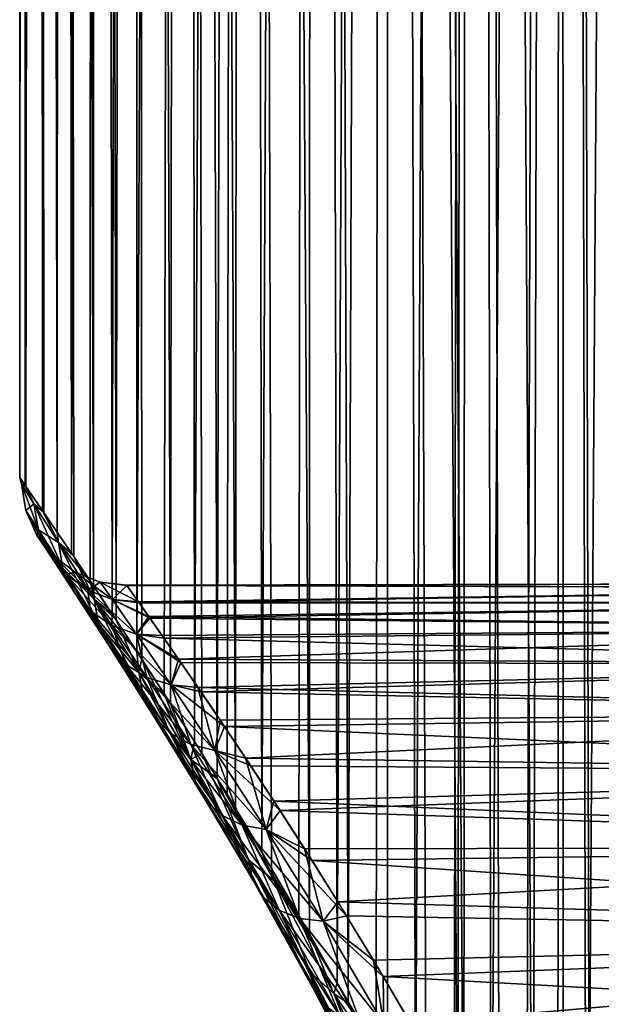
# Model space of a CAD drawing. Header units: millimetres. Extents: x -24 to 50, y -66 to 68.
# Tile 26 of 99: x 7.5 to 9.15, y -19.7 to -16.9. Entities that reach past the tile are written whole.
import ezdxf

# ---------------------------------------------------------------- set-up
doc = ezdxf.new("R2010")
doc.units = ezdxf.units.MM
doc.header["$LTSCALE"] = 65.185185
for name, color, linetype in [('49', 7, 'CONTINUOUS'), ('51', 7, 'CONTINUOUS'), ('67', 7, 'CONTINUOUS')]:
    doc.layers.add(name, color=color, linetype=linetype)

msp = doc.modelspace()

# ---------------------------------------------------------------- linework, layer by layer
at = {"layer": '49', "color": 253, "linetype": 'Continuous', "true_color": 0xaab4c3}
for points in [[(7.5, -18.2, 0.0095), (7.5173, -18.225, 0.5098), (7.5132, 11, 0.4447), (7.5, -18.2, 0.0095)], [(7.5159, -18.223, -0.4887), (7.5, -18.2, 0.0095), (7.5132, 11, -0.4447), (7.5159, -18.223, -0.4887)], [(7.5132, 11, -0.4447), (7.5, -18.2, 0.0095), (7.5, 11), (7.5132, 11, -0.4447)], [(7.5, 11), (7.5, -18.2, 0.0095), (7.5132, 11, 0.4447), (7.5, 11)], [(7.5132, 11, 0.4447), (7.5173, -18.225, 0.5098), (7.5527, 11, 0.8879), (7.5132, 11, 0.4447)], [(7.5527, 11, -0.8879), (7.5159, -18.223, -0.4887), (7.5132, 11, -0.4447), (7.5527, 11, -0.8879)], [(7.565, -18.2941, -0.9852), (7.5159, -18.223, -0.4887), (7.5527, 11, -0.8879), (7.565, -18.2941, -0.9852)], [(7.5173, -18.225, 0.5098), (7.5684, -18.2991, 1.0109), (7.5527, 11, 0.8879), (7.5173, -18.225, 0.5098)], [(7.5684, -18.2991, 1.0109), (7.6068, -18.3552, 1.2613), (7.5527, 11, 0.8879), (7.5684, -18.2991, 1.0109)], [(7.5527, 11, 0.8879), (7.6068, -18.3552, 1.2613), (7.6185, 11, 1.3279), (7.5527, 11, 0.8879)], [(7.6185, 11, -1.3279), (7.565, -18.2941, -0.9852), (7.5527, 11, -0.8879), (7.6185, 11, -1.3279)], [(7.6472, -18.4147, -1.4786), (7.565, -18.2941, -0.9852), (7.6185, 11, -1.3279), (7.6472, -18.4147, -1.4786)], [(7.6068, -18.3552, 1.2613), (7.6539, -18.4246, 1.5115), (7.6185, 11, 1.3279), (7.6068, -18.3552, 1.2613)], [(7.6539, -18.4246, 1.5115), (7.7097, -18.5076, 1.7611), (7.6185, 11, 1.3279), (7.6539, -18.4246, 1.5115)], [(7.6185, 11, 1.3279), (7.7097, -18.5076, 1.7611), (7.7102, 11, 1.7633), (7.6185, 11, 1.3279)], [(7.7102, 11, -1.7633), (7.6472, -18.4147, -1.4786), (7.6185, 11, -1.3279), (7.7102, 11, -1.7633)], [(7.7008, -18.4944, -1.7241), (7.6472, -18.4147, -1.4786), (7.7102, 11, -1.7633), (7.7008, -18.4944, -1.7241)], [(7.7628, -18.5874, -1.968), (7.7008, -18.4944, -1.7241), (7.7102, 11, -1.7633), (7.7628, -18.5874, -1.968)], [(7.7097, -18.5076, 1.7611), (7.7742, -18.6046, 2.0093), (7.7102, 11, 1.7633), (7.7097, -18.5076, 1.7611)], [(7.7102, 11, 1.7633), (7.7742, -18.6046, 2.0093), (7.8276, 11, 2.1924), (7.7102, 11, 1.7633)], [(7.8276, 11, -2.1924), (7.7628, -18.5874, -1.968), (7.7102, 11, -1.7633), (7.8276, 11, -2.1924)], [(7.8329, -18.6942, -2.2098), (7.7628, -18.5874, -1.968), (7.8276, 11, -2.1924), (7.8329, -18.6942, -2.2098)], [(7.7742, -18.6046, 2.0093), (7.8471, -18.716, 2.2553), (7.8276, 11, 2.1924), (7.7742, -18.6046, 2.0093)], [(7.8471, -18.716, 2.2553), (7.9283, -18.8421, 2.4983), (7.8276, 11, 2.1924), (7.8471, -18.716, 2.2553)], [(7.8276, 11, 2.1924), (7.9283, -18.8421, 2.4983), (7.9702, 11, 2.6139), (7.8276, 11, 2.1924)], [(7.9702, 11, -2.6139), (7.8329, -18.6942, -2.2098), (7.8276, 11, -2.1924), (7.9702, 11, -2.6139)], [(7.911, -18.8151, -2.4487), (7.8329, -18.6942, -2.2098), (7.9702, 11, -2.6139), (7.911, -18.8151, -2.4487)], [(7.9967, -18.9502, -2.6839), (7.911, -18.8151, -2.4487), (7.9702, 11, -2.6139), (7.9967, -18.9502, -2.6839)], [(7.9283, -18.8421, 2.4983), (8.0173, -18.9832, 2.7372), (7.9702, 11, 2.6139), (7.9283, -18.8421, 2.4983)], [(8.0616, -19.0545, 2.8476), (8.1136, -19.1394, 2.9711), (7.9702, 11, 2.6139), (8.0616, -19.0545, 2.8476)], [(7.9702, 11, 2.6139), (8.1136, -19.1394, 2.9711), (8.1376, 11, 3.0261), (7.9702, 11, 2.6139)], [(8.0173, -18.9832, 2.7372), (8.0616, -19.0545, 2.8476), (7.9702, 11, 2.6139), (8.0173, -18.9832, 2.7372)], [(8.1376, 11, -3.0261), (7.9967, -18.9502, -2.6839), (7.9702, 11, -2.6139), (8.1376, 11, -3.0261)], [(8.0617, -19.0547, -2.8479), (7.9967, -18.9502, -2.6839), (8.1376, 11, -3.0261), (8.0617, -19.0547, -2.8479)], [(8.0895, -19.0998, -2.9145), (8.0617, -19.0547, -2.8479), (8.1376, 11, -3.0261), (8.0895, -19.0998, -2.9145)], [(8.1887, -19.2641, -3.1395), (8.0895, -19.0998, -2.9145), (8.1376, 11, -3.0261), (8.1887, -19.2641, -3.1395)], [(8.1136, -19.1394, 2.9711), (8.2162, -19.3105, 3.1984), (8.1376, 11, 3.0261), (8.1136, -19.1394, 2.9711)], [(8.2162, -19.3105, 3.1984), (8.3235, -19.4956, 3.4167), (8.1376, 11, 3.0261), (8.2162, -19.3105, 3.1984)], [(8.1376, 11, 3.0261), (8.3235, -19.4956, 3.4167), (8.3291, 11, 3.4277), (8.1376, 11, 3.0261)], [(8.3291, 11, -3.4277), (8.1887, -19.2641, -3.1395), (8.1376, 11, -3.0261), (8.3291, 11, -3.4277)], [(8.2934, -19.443, -3.3573), (8.1887, -19.2641, -3.1395), (8.3291, 11, -3.4277), (8.2934, -19.443, -3.3573)], [(8.4022, -19.6358, -3.5664), (8.2934, -19.443, -3.3573), (8.3291, 11, -3.4277), (8.4022, -19.6358, -3.5664)], [(8.3235, -19.4956, 3.4167), (8.4339, -19.6934, 3.6243), (8.3291, 11, 3.4277), (8.3235, -19.4956, 3.4167)], [(8.3291, 11, 3.4277), (8.4339, -19.6934, 3.6243), (8.5441, 11, 3.8173), (8.3291, 11, 3.4277)], [(8.5441, 11, -3.8173), (8.4022, -19.6358, -3.5664), (8.3291, 11, -3.4277), (8.5441, 11, -3.8173)], [(8.5134, -19.8413, -3.7648), (8.4022, -19.6358, -3.5664), (8.5441, 11, -3.8173), (8.5134, -19.8413, -3.7648)], [(8.4339, -19.6934, 3.6243), (8.5453, -19.9022, 3.8193), (8.5441, 11, 3.8173), (8.4339, -19.6934, 3.6243)], [(8.625, -20.0582, -3.9509), (8.5134, -19.8413, -3.7648), (8.5441, 11, -3.8173), (8.625, -20.0582, -3.9509)], [(8.7449, -20.3059, 4.1381), (8.7626, -20.3438, 4.1647), (8.5441, 11, 3.8173), (8.7449, -20.3059, 4.1381)], [(8.5441, 11, 3.8173), (8.7626, -20.3438, 4.1647), (8.7818, 11, 4.1933), (8.5441, 11, 3.8173)], [(8.6557, -20.1201, 4), (8.7449, -20.3059, 4.1381), (8.5441, 11, 3.8173), (8.6557, -20.1201, 4)], [(8.5453, -19.9022, 3.8193), (8.6557, -20.1201, 4), (8.5441, 11, 3.8173), (8.5453, -19.9022, 3.8193)], [(8.7818, 11, -4.1933), (8.625, -20.0582, -3.9509), (8.5441, 11, -3.8173), (8.7818, 11, -4.1933)], [(8.7348, -20.2843, -4.1227), (8.625, -20.0582, -3.9509), (8.7818, 11, -4.1933), (8.7348, -20.2843, -4.1227)], [(8.7449, -20.3057, -4.138), (8.7348, -20.2843, -4.1227), (8.7818, 11, -4.1933), (8.7449, -20.3057, -4.138)], [(8.8402, -20.5164, -4.2787), (8.7449, -20.3057, -4.138), (8.7818, 11, -4.1933), (8.8402, -20.5164, -4.2787)], [(8.7626, -20.3438, 4.1647), (8.8639, -20.571, 4.3125), (8.7818, 11, 4.1933), (8.7626, -20.3438, 4.1647)], [(8.8639, -20.571, 4.3125), (8.9582, -20.7996, 4.4437), (8.7818, 11, 4.1933), (8.8639, -20.571, 4.3125)], [(8.7818, 11, 4.1933), (8.9582, -20.7996, 4.4437), (9.0414, 11, 4.5547), (8.7818, 11, 4.1933)], [(9.0414, 11, -4.5547), (8.8402, -20.5164, -4.2787), (8.7818, 11, -4.1933), (9.0414, 11, -4.5547)], [(8.9392, -20.752, -4.4178), (8.8402, -20.5164, -4.2787), (9.0414, 11, -4.5547), (8.9392, -20.752, -4.4178)], [(9.03, -20.9884, -4.5397), (8.9392, -20.752, -4.4178), (9.0414, 11, -4.5547), (9.03, -20.9884, -4.5397)], [(8.9582, -20.7996, 4.4437), (9.0444, -21.0282, 4.5586), (9.0414, 11, 4.5547), (8.9582, -20.7996, 4.4437)], [(9.1115, -21.2235, -4.6449), (9.03, -20.9884, -4.5397), (9.0414, 11, -4.5547), (9.1115, -21.2235, -4.6449)], [(9.1219, -21.2554, 4.658), (9.2489, -21.703, 4.814), (9.0414, 11, 4.5547), (9.1219, -21.2554, 4.658)], [(9.0414, 11, 4.5547), (9.2489, -21.703, 4.814), (9.322, -3, 4.9), (9.0414, 11, 4.5547)], [(9.0444, -21.0282, 4.5586), (9.1219, -21.2554, 4.658), (9.0414, 11, 4.5547), (9.0444, -21.0282, 4.5586)], [(9.322, 11, -4.9), (9.1115, -21.2235, -4.6449), (9.0414, 11, -4.5547), (9.322, 11, -4.9)], [(9.2446, -21.6856, -4.8089), (9.1115, -21.2235, -4.6449), (9.322, 11, -4.9), (9.2446, -21.6856, -4.8089)]]:
    msp.add_3dface(points, dxfattribs=at)
at = {"layer": '51', "color": 253, "linetype": 'Continuous', "true_color": 0xaab4c3}
for points in [[(7.8046, -18.5065, 0.2412), (7.8039, -18.5056, -0.2236), (10.5, -18.5), (7.8046, -18.5065, 0.2412)], [(10.5, -18.5), (7.8039, -18.5056, -0.2236), (10.5142, -18.5142, -0.357), (10.5, -18.5)], [(7.8039, -18.5056, -0.2236), (7.8374, -18.5527, -0.6867), (10.5142, -18.5142, -0.357), (7.8039, -18.5056, -0.2236)], [(10.5142, -18.5142, 0.3571), (7.8046, -18.5065, 0.2412), (10.5, -18.5), (10.5142, -18.5142, 0.3571)], [(7.8397, -18.556, 0.7076), (7.8046, -18.5065, 0.2412), (10.5142, -18.5142, 0.3571), (7.8397, -18.556, 0.7076)], [(10.5142, -18.5142, -0.357), (7.8374, -18.5527, -0.6867), (10.5569, -18.5569, -0.7131), (10.5142, -18.5142, -0.357)], [(10.5569, -18.5569, 0.7132), (7.8397, -18.556, 0.7076), (10.5142, -18.5142, 0.3571), (10.5569, -18.5569, 0.7132)], [(7.8374, -18.5527, -0.6867), (7.8668, -18.5945, -0.9174), (10.5569, -18.5569, -0.7131), (7.8374, -18.5527, -0.6867)], [(7.8703, -18.5995, 0.9409), (7.8397, -18.556, 0.7076), (10.5569, -18.5569, 0.7132), (7.8703, -18.5995, 0.9409)], [(10.5569, -18.5569, -0.7131), (7.8668, -18.5945, -0.9174), (10.6287, -18.6287, -1.0685), (10.5569, -18.5569, -0.7131)], [(10.6287, -18.6287, 1.0686), (7.8703, -18.5995, 0.9409), (10.5569, -18.5569, 0.7132), (10.6287, -18.6287, 1.0686)], [(7.8668, -18.5945, -0.9174), (7.9048, -18.6487, -1.1473), (10.6287, -18.6287, -1.0685), (7.8668, -18.5945, -0.9174)], [(7.9097, -18.6559, 1.174), (7.8703, -18.5995, 0.9409), (10.6287, -18.6287, 1.0686), (7.9097, -18.6559, 1.174)], [(7.9048, -18.6487, -1.1473), (7.9513, -18.7157, -1.3765), (10.6287, -18.6287, -1.0685), (7.9048, -18.6487, -1.1473)], [(10.7313, -18.7313, 1.4243), (7.9097, -18.6559, 1.174), (10.6287, -18.6287, 1.0686), (10.7313, -18.7313, 1.4243)], [(10.6287, -18.6287, -1.0685), (7.9513, -18.7157, -1.3765), (10.7313, -18.7313, -1.4242), (10.6287, -18.6287, -1.0685)], [(7.9581, -18.7256, 1.4069), (7.9097, -18.6559, 1.174), (10.7313, -18.7313, 1.4243), (7.9581, -18.7256, 1.4069)], [(7.9513, -18.7157, -1.3765), (8.0064, -18.7959, -1.6048), (10.7313, -18.7313, -1.4242), (7.9513, -18.7157, -1.3765)], [(8.0155, -18.8091, 1.6391), (7.9581, -18.7256, 1.4069), (10.7313, -18.7313, 1.4243), (8.0155, -18.8091, 1.6391)], [(10.7313, -18.7313, -1.4242), (8.0064, -18.7959, -1.6048), (10.8672, -18.8671, -1.7803), (10.7313, -18.7313, -1.4242)], [(10.8672, -18.8672, 1.7804), (8.0155, -18.8091, 1.6391), (10.7313, -18.7313, 1.4243), (10.8672, -18.8672, 1.7804)], [(8.0064, -18.7959, -1.6048), (8.0701, -18.8896, -1.8315), (10.8672, -18.8671, -1.7803), (8.0064, -18.7959, -1.6048)], [(8.0817, -18.9068, 1.8697), (8.0155, -18.8091, 1.6391), (10.8672, -18.8672, 1.7804), (8.0817, -18.9068, 1.8697)], [(8.0701, -18.8896, -1.8315), (8.1421, -18.9971, -2.0559), (10.8672, -18.8671, -1.7803), (8.0701, -18.8896, -1.8315)], [(11.039, -19.039, 2.1356), (8.0817, -18.9068, 1.8697), (10.8672, -18.8672, 1.7804), (11.039, -19.039, 2.1356)], [(10.8672, -18.8671, -1.7803), (8.1421, -18.9971, -2.0559), (11.039, -19.039, -2.1355), (10.8672, -18.8671, -1.7803)], [(8.1566, -19.019, 2.098), (8.0817, -18.9068, 1.8697), (11.039, -19.039, 2.1356), (8.1566, -19.019, 2.098)], [(8.1421, -18.9971, -2.0559), (8.2221, -19.1188, -2.2773), (11.039, -19.039, -2.1355), (8.1421, -18.9971, -2.0559)], [(8.2399, -19.146, 2.3231), (8.1566, -19.019, 2.098), (11.039, -19.039, 2.1356), (8.2399, -19.146, 2.3231)], [(11.039, -19.039, -2.1355), (8.2221, -19.1188, -2.2773), (11.2491, -19.2491, -2.4861), (11.039, -19.039, -2.1355)], [(11.2491, -19.2491, 2.4862), (8.2399, -19.146, 2.3231), (11.039, -19.039, 2.1356), (11.2491, -19.2491, 2.4862)], [(8.2221, -19.1188, -2.2773), (8.3098, -19.2549, -2.4948), (11.2491, -19.2491, -2.4861), (8.2221, -19.1188, -2.2773)], [(8.3309, -19.2881, 2.544), (8.2399, -19.146, 2.3231), (11.2491, -19.2491, 2.4862), (8.3309, -19.2881, 2.544)], [(8.3098, -19.2549, -2.4948), (8.4046, -19.4056, -2.7075), (11.2491, -19.2491, -2.4861), (8.3098, -19.2549, -2.4948)], [(11.5007, -19.5007, 2.8293), (8.3309, -19.2881, 2.544), (11.2491, -19.2491, 2.4862), (11.5007, -19.5007, 2.8293)], [(11.2491, -19.2491, -2.4861), (8.4046, -19.4056, -2.7075), (11.5006, -19.5006, -2.8292), (11.2491, -19.2491, -2.4861)], [(8.4291, -19.4453, 2.7594), (8.3309, -19.2881, 2.544), (11.5007, -19.5007, 2.8293), (8.4291, -19.4453, 2.7594)], [(8.4046, -19.4056, -2.7075), (8.5056, -19.5711, -2.9142), (11.5006, -19.5006, -2.8292), (8.4046, -19.4056, -2.7075)], [(8.5332, -19.6173, 2.9677), (8.4291, -19.4453, 2.7594), (11.5007, -19.5007, 2.8293), (8.5332, -19.6173, 2.9677)], [(8.5056, -19.5711, -2.9142), (8.6118, -19.751, -3.1136), (11.5006, -19.5006, -2.8292), (8.5056, -19.5711, -2.9142)], [(11.7959, -19.7959, 3.1597), (8.5332, -19.6173, 2.9677), (11.5007, -19.5007, 2.8293), (11.7959, -19.7959, 3.1597)], [(11.5006, -19.5006, -2.8292), (8.6118, -19.751, -3.1136), (11.7958, -19.7958, -3.1596), (11.5006, -19.5006, -2.8292)], [(8.6415, -19.8028, 3.1667), (8.5332, -19.6173, 2.9677), (11.7959, -19.7959, 3.1597), (8.6415, -19.8028, 3.1667)]]:
    msp.add_3dface(points, dxfattribs=at)
at = {"layer": '67', "color": 253, "linetype": 'Continuous', "true_color": 0xaab4c3}
for points in [[(7.5173, -18.225, 0.5098), (7.5, -18.2, 0.0095), (7.5047, -18.2183, 0.2602), (7.5173, -18.225, 0.5098)], [(7.5, -18.2, 0.0095), (7.5159, -18.223, -0.4887), (7.5047, -18.2183, -0.2602), (7.5, -18.2, 0.0095)], [(7.5047, -18.2183, 0.2602), (7.5, -18.2, 0.0095), (7.5047, -18.2183, -0.2602), (7.5047, -18.2183, 0.2602)], [(7.5407, -18.2744, 0.7758), (7.5173, -18.225, 0.5098), (7.5047, -18.2183, 0.2602), (7.5407, -18.2744, 0.7758)], [(7.5047, -18.2183, -0.2602), (7.5159, -18.223, -0.4887), (7.5407, -18.2744, -0.7758), (7.5047, -18.2183, -0.2602)], [(7.5407, -18.2744, 0.7758), (7.5047, -18.2183, 0.2602), (7.5532, -18.3488, 0.7628), (7.5407, -18.2744, 0.7758)], [(7.5047, -18.2183, 0.2602), (7.5047, -18.2183, -0.2602), (7.5174, -18.2937, 0.2558), (7.5047, -18.2183, 0.2602)], [(7.5532, -18.3488, 0.7628), (7.5047, -18.2183, 0.2602), (7.5174, -18.2937, 0.2558), (7.5532, -18.3488, 0.7628)], [(7.5047, -18.2183, -0.2602), (7.5407, -18.2744, -0.7758), (7.5174, -18.2937, -0.2558), (7.5047, -18.2183, -0.2602)], [(7.5174, -18.2937, 0.2558), (7.5047, -18.2183, -0.2602), (7.5174, -18.2937, -0.2558), (7.5174, -18.2937, 0.2558)], [(7.5159, -18.223, -0.4887), (7.565, -18.2941, -0.9852), (7.5407, -18.2744, -0.7758), (7.5159, -18.223, -0.4887)], [(7.5684, -18.2991, 1.0109), (7.5173, -18.225, 0.5098), (7.5407, -18.2744, 0.7758), (7.5684, -18.2991, 1.0109)], [(7.5174, -18.2937, -0.2558), (7.5407, -18.2744, -0.7758), (7.5532, -18.3488, -0.7628), (7.5174, -18.2937, -0.2558)], [(7.6107, -18.3847, 1.2779), (7.5684, -18.2991, 1.0109), (7.5407, -18.2744, 0.7758), (7.6107, -18.3847, 1.2779)], [(7.5407, -18.2744, -0.7758), (7.565, -18.2941, -0.9852), (7.6107, -18.3847, -1.2779), (7.5407, -18.2744, -0.7758)], [(7.6107, -18.3847, 1.2779), (7.5407, -18.2744, 0.7758), (7.6231, -18.4571, 1.2565), (7.6107, -18.3847, 1.2779)], [(7.6231, -18.4571, 1.2565), (7.5407, -18.2744, 0.7758), (7.5532, -18.3488, 0.7628), (7.6231, -18.4571, 1.2565)], [(7.5407, -18.2744, -0.7758), (7.6107, -18.3847, -1.2779), (7.5532, -18.3488, -0.7628), (7.5407, -18.2744, -0.7758)], [(7.5532, -18.3488, 0.7628), (7.5174, -18.2937, 0.2558), (7.5844, -18.4173, 0.7487), (7.5532, -18.3488, 0.7628)], [(7.5174, -18.2937, 0.2558), (7.5174, -18.2937, -0.2558), (7.5487, -18.3634, 0.2511), (7.5174, -18.2937, 0.2558)], [(7.5844, -18.4173, 0.7487), (7.5174, -18.2937, 0.2558), (7.5487, -18.3634, 0.2511), (7.5844, -18.4173, 0.7487)], [(7.5174, -18.2937, -0.2558), (7.5532, -18.3488, -0.7628), (7.5487, -18.3634, -0.2511), (7.5174, -18.2937, -0.2558)], [(7.5487, -18.3634, 0.2511), (7.5174, -18.2937, -0.2558), (7.5487, -18.3634, -0.2511), (7.5487, -18.3634, 0.2511)], [(7.565, -18.2941, -0.9852), (7.6472, -18.4147, -1.4786), (7.6107, -18.3847, -1.2779), (7.565, -18.2941, -0.9852)], [(7.6068, -18.3552, 1.2613), (7.5684, -18.2991, 1.0109), (7.6107, -18.3847, 1.2779), (7.6068, -18.3552, 1.2613)], [(7.5487, -18.3634, -0.2511), (7.5532, -18.3488, -0.7628), (7.5844, -18.4173, -0.7487), (7.5487, -18.3634, -0.2511)], [(7.5844, -18.4173, 0.7487), (7.5487, -18.3634, 0.2511), (7.6321, -18.4755, 0.7346), (7.5844, -18.4173, 0.7487)], [(7.5487, -18.3634, 0.2511), (7.5487, -18.3634, -0.2511), (7.5966, -18.4229, 0.2463), (7.5487, -18.3634, 0.2511)], [(7.6321, -18.4755, 0.7346), (7.5487, -18.3634, 0.2511), (7.5966, -18.4229, 0.2463), (7.6321, -18.4755, 0.7346)], [(7.5487, -18.3634, -0.2511), (7.5844, -18.4173, -0.7487), (7.5966, -18.4229, -0.2463), (7.5487, -18.3634, -0.2511)], [(7.5966, -18.4229, 0.2463), (7.5487, -18.3634, -0.2511), (7.5966, -18.4229, -0.2463), (7.5966, -18.4229, 0.2463)], [(7.5532, -18.3488, -0.7628), (7.6107, -18.3847, -1.2779), (7.6231, -18.4571, -1.2565), (7.5532, -18.3488, -0.7628)], [(7.6231, -18.4571, 1.2565), (7.5532, -18.3488, 0.7628), (7.654, -18.5233, 1.2335), (7.6231, -18.4571, 1.2565)], [(7.654, -18.5233, 1.2335), (7.5532, -18.3488, 0.7628), (7.5844, -18.4173, 0.7487), (7.654, -18.5233, 1.2335)], [(7.5532, -18.3488, -0.7628), (7.6231, -18.4571, -1.2565), (7.5844, -18.4173, -0.7487), (7.5532, -18.3488, -0.7628)], [(7.6539, -18.4246, 1.5115), (7.6068, -18.3552, 1.2613), (7.6107, -18.3847, 1.2779), (7.6539, -18.4246, 1.5115)], [(7.7114, -18.5455, 1.7588), (7.6539, -18.4246, 1.5115), (7.6107, -18.3847, 1.2779), (7.7114, -18.5455, 1.7588)], [(7.6472, -18.4147, -1.4786), (7.7008, -18.4944, -1.7241), (7.6107, -18.3847, -1.2779), (7.6472, -18.4147, -1.4786)], [(7.6107, -18.3847, -1.2779), (7.7008, -18.4944, -1.7241), (7.7114, -18.5455, -1.7588), (7.6107, -18.3847, -1.2779)], [(7.7114, -18.5455, 1.7588), (7.6107, -18.3847, 1.2779), (7.7237, -18.6151, 1.7295), (7.7114, -18.5455, 1.7588)], [(7.7237, -18.6151, 1.7295), (7.6107, -18.3847, 1.2779), (7.6231, -18.4571, 1.2565), (7.7237, -18.6151, 1.7295)], [(7.6107, -18.3847, -1.2779), (7.7114, -18.5455, -1.7588), (7.6231, -18.4571, -1.2565), (7.6107, -18.3847, -1.2779)], [(7.5844, -18.4173, -0.7487), (7.6231, -18.4571, -1.2565), (7.654, -18.5233, -1.2335), (7.5844, -18.4173, -0.7487)], [(7.654, -18.5233, 1.2335), (7.5844, -18.4173, 0.7487), (7.7013, -18.5789, 1.2105), (7.654, -18.5233, 1.2335)], [(7.7013, -18.5789, 1.2105), (7.5844, -18.4173, 0.7487), (7.6321, -18.4755, 0.7346), (7.7013, -18.5789, 1.2105)], [(7.5844, -18.4173, -0.7487), (7.654, -18.5233, -1.2335), (7.6321, -18.4755, -0.7346), (7.5844, -18.4173, -0.7487)], [(7.5966, -18.4229, -0.2463), (7.5844, -18.4173, -0.7487), (7.6321, -18.4755, -0.7346), (7.5966, -18.4229, -0.2463)], [(7.6321, -18.4755, 0.7346), (7.5966, -18.4229, 0.2463), (7.6933, -18.5195, 0.7213), (7.6321, -18.4755, 0.7346)], [(7.5966, -18.4229, 0.2463), (7.5966, -18.4229, -0.2463), (7.6581, -18.4683, 0.2418), (7.5966, -18.4229, 0.2463)], [(7.6933, -18.5195, 0.7213), (7.5966, -18.4229, 0.2463), (7.6581, -18.4683, 0.2418), (7.6933, -18.5195, 0.7213)], [(7.5966, -18.4229, -0.2463), (7.6321, -18.4755, -0.7346), (7.6581, -18.4683, -0.2418), (7.5966, -18.4229, -0.2463)], [(7.6581, -18.4683, 0.2418), (7.5966, -18.4229, -0.2463), (7.6581, -18.4683, -0.2418), (7.6581, -18.4683, 0.2418)], [(7.7097, -18.5076, 1.7611), (7.6539, -18.4246, 1.5115), (7.7114, -18.5455, 1.7588), (7.7097, -18.5076, 1.7611)], [(7.6231, -18.4571, -1.2565), (7.7114, -18.5455, -1.7588), (7.7237, -18.6151, -1.7295), (7.6231, -18.4571, -1.2565)], [(7.7237, -18.6151, 1.7295), (7.6231, -18.4571, 1.2565), (7.7543, -18.678, 1.6982), (7.7237, -18.6151, 1.7295)], [(7.7543, -18.678, 1.6982), (7.6231, -18.4571, 1.2565), (7.654, -18.5233, 1.2335), (7.7543, -18.678, 1.6982)], [(7.6231, -18.4571, -1.2565), (7.7237, -18.6151, -1.7295), (7.654, -18.5233, -1.2335), (7.6231, -18.4571, -1.2565)], [(7.6581, -18.4683, -0.2418), (7.6321, -18.4755, -0.7346), (7.6933, -18.5195, -0.7213), (7.6581, -18.4683, -0.2418)], [(7.6321, -18.4755, -0.7346), (7.654, -18.5233, -1.2335), (7.7013, -18.5789, -1.2105), (7.6321, -18.4755, -0.7346)], [(7.7013, -18.5789, 1.2105), (7.6321, -18.4755, 0.7346), (7.762, -18.6203, 1.189), (7.7013, -18.5789, 1.2105)], [(7.762, -18.6203, 1.189), (7.6321, -18.4755, 0.7346), (7.6933, -18.5195, 0.7213), (7.762, -18.6203, 1.189)], [(7.6321, -18.4755, -0.7346), (7.7013, -18.5789, -1.2105), (7.6933, -18.5195, -0.7213), (7.6321, -18.4755, -0.7346)], [(7.6933, -18.5195, 0.7213), (7.6581, -18.4683, 0.2418), (7.7639, -18.5466, 0.7096), (7.6933, -18.5195, 0.7213)], [(7.6581, -18.4683, 0.2418), (7.6581, -18.4683, -0.2418), (7.7291, -18.4967, 0.2378), (7.6581, -18.4683, 0.2418)], [(7.7639, -18.5466, 0.7096), (7.6581, -18.4683, 0.2418), (7.7291, -18.4967, 0.2378), (7.7639, -18.5466, 0.7096)], [(7.6581, -18.4683, -0.2418), (7.6933, -18.5195, -0.7213), (7.7291, -18.4967, -0.2378), (7.6581, -18.4683, -0.2418)], [(7.7291, -18.4967, 0.2378), (7.6581, -18.4683, -0.2418), (7.7291, -18.4967, -0.2378), (7.7291, -18.4967, 0.2378)], [(7.7291, -18.4967, -0.2378), (7.6933, -18.5195, -0.7213), (7.7639, -18.5466, -0.7096), (7.7291, -18.4967, -0.2378)], [(7.7008, -18.4944, -1.7241), (7.7628, -18.5874, -1.968), (7.7114, -18.5455, -1.7588), (7.7008, -18.4944, -1.7241)], [(7.7742, -18.6046, 2.0093), (7.7097, -18.5076, 1.7611), (7.7114, -18.5455, 1.7588), (7.7742, -18.6046, 2.0093)], [(7.8374, -18.5527, -0.6867), (7.8039, -18.5056, -0.2236), (7.7291, -18.4967, -0.2378), (7.8374, -18.5527, -0.6867)], [(7.8374, -18.5527, -0.6867), (7.7291, -18.4967, -0.2378), (7.7639, -18.5466, -0.7096), (7.8374, -18.5527, -0.6867)], [(7.8039, -18.5056, -0.2236), (7.8046, -18.5065, 0.2412), (7.7291, -18.4967, 0.2378), (7.8039, -18.5056, -0.2236)], [(7.8039, -18.5056, -0.2236), (7.7291, -18.4967, 0.2378), (7.7291, -18.4967, -0.2378), (7.8039, -18.5056, -0.2236)], [(7.8046, -18.5065, 0.2412), (7.7639, -18.5466, 0.7096), (7.7291, -18.4967, 0.2378), (7.8046, -18.5065, 0.2412)], [(7.8046, -18.5065, 0.2412), (7.8397, -18.556, 0.7076), (7.7639, -18.5466, 0.7096), (7.8046, -18.5065, 0.2412)], [(7.654, -18.5233, -1.2335), (7.7237, -18.6151, -1.7295), (7.7542, -18.678, -1.6982), (7.654, -18.5233, -1.2335)], [(7.7543, -18.678, 1.6982), (7.654, -18.5233, 1.2335), (7.801, -18.73, 1.6672), (7.7543, -18.678, 1.6982)], [(7.801, -18.73, 1.6672), (7.654, -18.5233, 1.2335), (7.7013, -18.5789, 1.2105), (7.801, -18.73, 1.6672)], [(7.654, -18.5233, -1.2335), (7.7542, -18.678, -1.6982), (7.7013, -18.5789, -1.2105), (7.654, -18.5233, -1.2335)], [(7.6933, -18.5195, -0.7213), (7.7013, -18.5789, -1.2105), (7.762, -18.6203, -1.189), (7.6933, -18.5195, -0.7213)], [(7.762, -18.6203, 1.189), (7.6933, -18.5195, 0.7213), (7.832, -18.6449, 1.1703), (7.762, -18.6203, 1.189)], [(7.832, -18.6449, 1.1703), (7.6933, -18.5195, 0.7213), (7.7639, -18.5466, 0.7096), (7.832, -18.6449, 1.1703)], [(7.6933, -18.5195, -0.7213), (7.762, -18.6203, -1.189), (7.7639, -18.5466, -0.7096), (7.6933, -18.5195, -0.7213)], [(7.8384, -18.7524, 2.2128), (7.7742, -18.6046, 2.0093), (7.7114, -18.5455, 1.7588), (7.8384, -18.7524, 2.2128)], [(7.7628, -18.5874, -1.968), (7.8329, -18.6942, -2.2098), (7.7114, -18.5455, -1.7588), (7.7628, -18.5874, -1.968)], [(7.7114, -18.5455, -1.7588), (7.8329, -18.6942, -2.2098), (7.8384, -18.7524, -2.2128), (7.7114, -18.5455, -1.7588)], [(7.8384, -18.7524, 2.2128), (7.7114, -18.5455, 1.7588), (7.8506, -18.8185, 2.176), (7.8384, -18.7524, 2.2128)], [(7.8506, -18.8185, 2.176), (7.7114, -18.5455, 1.7588), (7.7237, -18.6151, 1.7295), (7.8506, -18.8185, 2.176)], [(7.7114, -18.5455, -1.7588), (7.8384, -18.7524, -2.2128), (7.7237, -18.6151, -1.7295), (7.7114, -18.5455, -1.7588)], [(7.7639, -18.5466, -0.7096), (7.762, -18.6203, -1.189), (7.832, -18.6449, -1.1703), (7.7639, -18.5466, -0.7096)], [(7.8668, -18.5945, -0.9174), (7.8374, -18.5527, -0.6867), (7.7639, -18.5466, -0.7096), (7.8668, -18.5945, -0.9174)], [(7.8668, -18.5945, -0.9174), (7.7639, -18.5466, -0.7096), (7.832, -18.6449, -1.1703), (7.8668, -18.5945, -0.9174)], [(7.8397, -18.556, 0.7076), (7.8703, -18.5995, 0.9409), (7.7639, -18.5466, 0.7096), (7.8397, -18.556, 0.7076)], [(7.8703, -18.5995, 0.9409), (7.832, -18.6449, 1.1703), (7.7639, -18.5466, 0.7096), (7.8703, -18.5995, 0.9409)], [(7.7013, -18.5789, -1.2105), (7.7542, -18.678, -1.6982), (7.801, -18.73, -1.6671), (7.7013, -18.5789, -1.2105)], [(7.801, -18.73, 1.6672), (7.7013, -18.5789, 1.2105), (7.861, -18.7678, 1.6383), (7.801, -18.73, 1.6672)], [(7.861, -18.7678, 1.6383), (7.7013, -18.5789, 1.2105), (7.762, -18.6203, 1.189), (7.861, -18.7678, 1.6383)], [(7.7013, -18.5789, -1.2105), (7.801, -18.73, -1.6671), (7.762, -18.6203, -1.189), (7.7013, -18.5789, -1.2105)], [(7.9048, -18.6487, -1.1473), (7.8668, -18.5945, -0.9174), (7.832, -18.6449, -1.1703), (7.9048, -18.6487, -1.1473)], [(7.7237, -18.6151, -1.7295), (7.8384, -18.7524, -2.2128), (7.8506, -18.8185, -2.176), (7.7237, -18.6151, -1.7295)], [(7.8506, -18.8185, 2.176), (7.7237, -18.6151, 1.7295), (7.8807, -18.8772, 2.1373), (7.8506, -18.8185, 2.176)], [(7.8807, -18.8772, 2.1373), (7.7237, -18.6151, 1.7295), (7.7543, -18.678, 1.6982), (7.8807, -18.8772, 2.1373)], [(7.7237, -18.6151, -1.7295), (7.8506, -18.8185, -2.176), (7.7542, -18.678, -1.6982), (7.7237, -18.6151, -1.7295)], [(7.762, -18.6203, -1.189), (7.801, -18.73, -1.6671), (7.861, -18.7678, -1.6382), (7.762, -18.6203, -1.189)], [(7.861, -18.7678, 1.6383), (7.762, -18.6203, 1.189), (7.9303, -18.7889, 1.6134), (7.861, -18.7678, 1.6383)], [(7.9303, -18.7889, 1.6134), (7.762, -18.6203, 1.189), (7.832, -18.6449, 1.1703), (7.9303, -18.7889, 1.6134)], [(7.762, -18.6203, -1.189), (7.861, -18.7678, -1.6382), (7.832, -18.6449, -1.1703), (7.762, -18.6203, -1.189)], [(7.8471, -18.716, 2.2553), (7.7742, -18.6046, 2.0093), (7.8384, -18.7524, 2.2128), (7.8471, -18.716, 2.2553)], [(7.8703, -18.5995, 0.9409), (7.9097, -18.6559, 1.174), (7.832, -18.6449, 1.1703), (7.8703, -18.5995, 0.9409)], [(7.9513, -18.7157, -1.3765), (7.9048, -18.6487, -1.1473), (7.832, -18.6449, -1.1703), (7.9513, -18.7157, -1.3765)], [(7.9513, -18.7157, -1.3765), (7.832, -18.6449, -1.1703), (7.9303, -18.7889, -1.6134), (7.9513, -18.7157, -1.3765)], [(7.9097, -18.6559, 1.174), (7.9581, -18.7256, 1.4069), (7.832, -18.6449, 1.1703), (7.9097, -18.6559, 1.174)], [(7.9581, -18.7256, 1.4069), (7.9303, -18.7889, 1.6134), (7.832, -18.6449, 1.1703), (7.9581, -18.7256, 1.4069)], [(7.832, -18.6449, -1.1703), (7.861, -18.7678, -1.6382), (7.9303, -18.7889, -1.6134), (7.832, -18.6449, -1.1703)], [(7.7542, -18.678, -1.6982), (7.8506, -18.8185, -2.176), (7.8807, -18.8772, -2.1372), (7.7542, -18.678, -1.6982)], [(7.7542, -18.678, -1.6982), (7.8807, -18.8772, -2.1372), (7.801, -18.73, -1.6671), (7.7542, -18.678, -1.6982)], [(7.8807, -18.8772, 2.1373), (7.7543, -18.678, 1.6982), (7.9269, -18.9248, 2.099), (7.8807, -18.8772, 2.1373)], [(7.9269, -18.9248, 2.099), (7.7543, -18.678, 1.6982), (7.801, -18.73, 1.6672), (7.9269, -18.9248, 2.099)], [(7.8329, -18.6942, -2.2098), (7.911, -18.8151, -2.4487), (7.8384, -18.7524, -2.2128), (7.8329, -18.6942, -2.2098)], [(7.801, -18.73, -1.6671), (7.8807, -18.8772, -2.1372), (7.9269, -18.9248, -2.099), (7.801, -18.73, -1.6671)], [(7.9269, -18.9248, 2.099), (7.801, -18.73, 1.6672), (7.9862, -18.9581, 2.0639), (7.9269, -18.9248, 2.099)], [(7.9862, -18.9581, 2.0639), (7.801, -18.73, 1.6672), (7.861, -18.7678, 1.6383), (7.9862, -18.9581, 2.0639)], [(7.801, -18.73, -1.6671), (7.9269, -18.9248, -2.099), (7.861, -18.7678, -1.6382), (7.801, -18.73, -1.6671)], [(7.9867, -19.0008, 2.6357), (7.8471, -18.716, 2.2553), (7.8384, -18.7524, 2.2128), (7.9867, -19.0008, 2.6357)], [(7.9283, -18.8421, 2.4983), (7.8471, -18.716, 2.2553), (7.9867, -19.0008, 2.6357), (7.9283, -18.8421, 2.4983)], [(8.0064, -18.7959, -1.6048), (7.9513, -18.7157, -1.3765), (7.9303, -18.7889, -1.6134), (8.0064, -18.7959, -1.6048)], [(7.9581, -18.7256, 1.4069), (8.0155, -18.8091, 1.6391), (7.9303, -18.7889, 1.6134), (7.9581, -18.7256, 1.4069)], [(7.8384, -18.7524, -2.2128), (7.911, -18.8151, -2.4487), (7.9866, -19.0008, -2.6356), (7.8384, -18.7524, -2.2128)], [(7.9867, -19.0008, 2.6357), (7.8384, -18.7524, 2.2128), (7.9987, -19.0626, 2.5921), (7.9867, -19.0008, 2.6357)], [(7.9987, -19.0626, 2.5921), (7.8384, -18.7524, 2.2128), (7.8506, -18.8185, 2.176), (7.9987, -19.0626, 2.5921)], [(7.8384, -18.7524, -2.2128), (7.9866, -19.0008, -2.6356), (7.8506, -18.8185, -2.176), (7.8384, -18.7524, -2.2128)], [(7.861, -18.7678, -1.6382), (7.9269, -18.9248, -2.099), (7.9862, -18.9581, -2.0639), (7.861, -18.7678, -1.6382)], [(7.9862, -18.9581, 2.0639), (7.861, -18.7678, 1.6383), (8.0546, -18.9751, 2.034), (7.9862, -18.9581, 2.0639)], [(8.0546, -18.9751, 2.034), (7.861, -18.7678, 1.6383), (7.9303, -18.7889, 1.6134), (8.0546, -18.9751, 2.034)], [(7.861, -18.7678, -1.6382), (7.9862, -18.9581, -2.0639), (7.9303, -18.7889, -1.6134), (7.861, -18.7678, -1.6382)], [(8.0064, -18.7959, -1.6048), (7.9303, -18.7889, -1.6134), (8.0546, -18.9751, -2.034), (8.0064, -18.7959, -1.6048)], [(8.0155, -18.8091, 1.6391), (8.0817, -18.9068, 1.8697), (7.9303, -18.7889, 1.6134), (8.0155, -18.8091, 1.6391)], [(8.0817, -18.9068, 1.8697), (8.0546, -18.9751, 2.034), (7.9303, -18.7889, 1.6134), (8.0817, -18.9068, 1.8697)], [(7.9303, -18.7889, -1.6134), (7.9862, -18.9581, -2.0639), (8.0546, -18.9751, -2.034), (7.9303, -18.7889, -1.6134)], [(7.8506, -18.8185, -2.176), (7.9866, -19.0008, -2.6356), (7.9987, -19.0626, -2.592), (7.8506, -18.8185, -2.176)], [(7.9987, -19.0626, 2.5921), (7.8506, -18.8185, 2.176), (8.0285, -19.1165, 2.5466), (7.9987, -19.0626, 2.5921)], [(8.0285, -19.1165, 2.5466), (7.8506, -18.8185, 2.176), (7.8807, -18.8772, 2.1373), (8.0285, -19.1165, 2.5466)], [(7.8506, -18.8185, -2.176), (7.9987, -19.0626, -2.592), (7.8807, -18.8772, -2.1372), (7.8506, -18.8185, -2.176)], [(7.911, -18.8151, -2.4487), (7.9967, -18.9502, -2.6839), (7.9866, -19.0008, -2.6356), (7.911, -18.8151, -2.4487)], [(8.0701, -18.8896, -1.8315), (8.0064, -18.7959, -1.6048), (8.0546, -18.9751, -2.034), (8.0701, -18.8896, -1.8315)], [(8.0173, -18.9832, 2.7372), (7.9283, -18.8421, 2.4983), (7.9867, -19.0008, 2.6357), (8.0173, -18.9832, 2.7372)], [(7.8807, -18.8772, -2.1372), (7.9987, -19.0626, -2.592), (8.0285, -19.1165, -2.5466), (7.8807, -18.8772, -2.1372)], [(8.0285, -19.1165, 2.5466), (7.8807, -18.8772, 2.1373), (8.0741, -19.1591, 2.5023), (8.0285, -19.1165, 2.5466)], [(8.0741, -19.1591, 2.5023), (7.8807, -18.8772, 2.1373), (7.9269, -18.9248, 2.099), (8.0741, -19.1591, 2.5023)], [(7.8807, -18.8772, -2.1372), (8.0285, -19.1165, -2.5466), (7.9269, -18.9248, -2.099), (7.8807, -18.8772, -2.1372)], [(8.1421, -18.9971, -2.0559), (8.0701, -18.8896, -1.8315), (8.0546, -18.9751, -2.034), (8.1421, -18.9971, -2.0559)], [(7.9269, -18.9248, -2.099), (8.0285, -19.1165, -2.5466), (8.0741, -19.1591, -2.5023), (7.9269, -18.9248, -2.099)], [(8.0741, -19.1591, 2.5023), (7.9269, -18.9248, 2.099), (8.1327, -19.1875, 2.462), (8.0741, -19.1591, 2.5023)], [(8.1327, -19.1875, 2.462), (7.9269, -18.9248, 2.099), (7.9862, -18.9581, 2.0639), (8.1327, -19.1875, 2.462)], [(7.9269, -18.9248, -2.099), (8.0741, -19.1591, -2.5023), (7.9862, -18.9581, -2.0639), (7.9269, -18.9248, -2.099)], [(8.0817, -18.9068, 1.8697), (8.1566, -19.019, 2.098), (8.0546, -18.9751, 2.034), (8.0817, -18.9068, 1.8697)], [(7.9862, -18.9581, -2.0639), (8.0741, -19.1591, -2.5023), (8.1327, -19.1875, -2.462), (7.9862, -18.9581, -2.0639)], [(8.1327, -19.1875, 2.462), (7.9862, -18.9581, 2.0639), (8.2003, -19.2, 2.4284), (8.1327, -19.1875, 2.462)], [(8.2003, -19.2, 2.4284), (7.9862, -18.9581, 2.0639), (8.0546, -18.9751, 2.034), (8.2003, -19.2, 2.4284)], [(7.9862, -18.9581, -2.0639), (8.1327, -19.1875, -2.462), (8.0546, -18.9751, -2.034), (7.9862, -18.9581, -2.0639)], [(7.9967, -18.9502, -2.6839), (8.0617, -19.0547, -2.8479), (7.9866, -19.0008, -2.6356), (7.9967, -18.9502, -2.6839)], [(8.1507, -19.2861, 3.0247), (8.0173, -18.9832, 2.7372), (7.9867, -19.0008, 2.6357), (8.1507, -19.2861, 3.0247)], [(8.0616, -19.0545, 2.8476), (8.0173, -18.9832, 2.7372), (8.1507, -19.2861, 3.0247), (8.0616, -19.0545, 2.8476)], [(8.1421, -18.9971, -2.0559), (8.0546, -18.9751, -2.034), (8.2003, -19.2, -2.4284), (8.1421, -18.9971, -2.0559)], [(8.1566, -19.019, 2.098), (8.2399, -19.146, 2.3231), (8.0546, -18.9751, 2.034), (8.1566, -19.019, 2.098)], [(8.2399, -19.146, 2.3231), (8.2003, -19.2, 2.4284), (8.0546, -18.9751, 2.034), (8.2399, -19.146, 2.3231)], [(8.0546, -18.9751, -2.034), (8.1327, -19.1875, -2.462), (8.2003, -19.2, -2.4284), (8.0546, -18.9751, -2.034)], [(7.9866, -19.0008, -2.6356), (8.0617, -19.0547, -2.8479), (8.1507, -19.2861, -3.0247), (7.9866, -19.0008, -2.6356)], [(7.9866, -19.0008, -2.6356), (8.1507, -19.2861, -3.0247), (7.9987, -19.0626, -2.592), (7.9866, -19.0008, -2.6356)], [(8.1507, -19.2861, 3.0247), (7.9867, -19.0008, 2.6357), (8.1626, -19.3431, 2.975), (8.1507, -19.2861, 3.0247)], [(8.1626, -19.3431, 2.975), (7.9867, -19.0008, 2.6357), (7.9987, -19.0626, 2.5921), (8.1626, -19.3431, 2.975)], [(8.2221, -19.1188, -2.2773), (8.1421, -18.9971, -2.0559), (8.2003, -19.2, -2.4284), (8.2221, -19.1188, -2.2773)], [(7.9987, -19.0626, -2.592), (8.1507, -19.2861, -3.0247), (8.1626, -19.3431, -2.975), (7.9987, -19.0626, -2.592)], [(8.1626, -19.3431, 2.975), (7.9987, -19.0626, 2.5921), (8.1922, -19.3917, 2.9238), (8.1626, -19.3431, 2.975)], [(8.1922, -19.3917, 2.9238), (7.9987, -19.0626, 2.5921), (8.0285, -19.1165, 2.5466), (8.1922, -19.3917, 2.9238)], [(7.9987, -19.0626, -2.592), (8.1626, -19.3431, -2.975), (8.0285, -19.1165, -2.5466), (7.9987, -19.0626, -2.592)], [(8.1136, -19.1394, 2.9711), (8.0616, -19.0545, 2.8476), (8.2236, -19.3453, 3.2127), (8.1136, -19.1394, 2.9711)], [(8.2236, -19.3453, 3.2127), (8.0616, -19.0545, 2.8476), (8.1507, -19.2861, 3.0247), (8.2236, -19.3453, 3.2127)], [(8.0617, -19.0547, -2.8479), (8.0895, -19.0998, -2.9145), (8.2236, -19.3455, -3.2128), (8.0617, -19.0547, -2.8479)], [(8.0617, -19.0547, -2.8479), (8.2236, -19.3455, -3.2128), (8.1507, -19.2861, -3.0247), (8.0617, -19.0547, -2.8479)], [(8.0895, -19.0998, -2.9145), (8.1887, -19.2641, -3.1395), (8.2236, -19.3455, -3.2128), (8.0895, -19.0998, -2.9145)], [(8.0285, -19.1165, -2.5466), (8.1626, -19.3431, -2.975), (8.1921, -19.3917, -2.9237), (8.0285, -19.1165, -2.5466)], [(8.1922, -19.3917, 2.9238), (8.0285, -19.1165, 2.5466), (8.2374, -19.4289, 2.8744), (8.1922, -19.3917, 2.9238)], [(8.2374, -19.4289, 2.8744), (8.0285, -19.1165, 2.5466), (8.0741, -19.1591, 2.5023), (8.2374, -19.4289, 2.8744)], [(8.0285, -19.1165, -2.5466), (8.1921, -19.3917, -2.9237), (8.0741, -19.1591, -2.5023), (8.0285, -19.1165, -2.5466)], [(8.3098, -19.2549, -2.4948), (8.2221, -19.1188, -2.2773), (8.2003, -19.2, -2.4284), (8.3098, -19.2549, -2.4948)], [(8.2162, -19.3105, 3.1984), (8.1136, -19.1394, 2.9711), (8.2236, -19.3453, 3.2127), (8.2162, -19.3105, 3.1984)], [(8.2399, -19.146, 2.3231), (8.3309, -19.2881, 2.544), (8.2003, -19.2, 2.4284), (8.2399, -19.146, 2.3231)], [(8.0741, -19.1591, -2.5023), (8.1921, -19.3917, -2.9237), (8.2374, -19.4289, -2.8744), (8.0741, -19.1591, -2.5023)], [(8.2374, -19.4289, 2.8744), (8.0741, -19.1591, 2.5023), (8.2953, -19.4522, 2.8302), (8.2374, -19.4289, 2.8744)], [(8.2953, -19.4522, 2.8302), (8.0741, -19.1591, 2.5023), (8.1327, -19.1875, 2.462), (8.2953, -19.4522, 2.8302)], [(8.0741, -19.1591, -2.5023), (8.2374, -19.4289, -2.8744), (8.1327, -19.1875, -2.462), (8.0741, -19.1591, -2.5023)], [(8.1327, -19.1875, -2.462), (8.2374, -19.4289, -2.8744), (8.2953, -19.4522, -2.8302), (8.1327, -19.1875, -2.462)], [(8.2953, -19.4522, 2.8302), (8.1327, -19.1875, 2.462), (8.3623, -19.4601, 2.7939), (8.2953, -19.4522, 2.8302)], [(8.3623, -19.4601, 2.7939), (8.1327, -19.1875, 2.462), (8.2003, -19.2, 2.4284), (8.3623, -19.4601, 2.7939)], [(8.1327, -19.1875, -2.462), (8.2953, -19.4522, -2.8302), (8.2003, -19.2, -2.4284), (8.1327, -19.1875, -2.462)], [(8.3098, -19.2549, -2.4948), (8.2003, -19.2, -2.4284), (8.3623, -19.46, -2.7939), (8.3098, -19.2549, -2.4948)], [(8.3309, -19.2881, 2.544), (8.4291, -19.4453, 2.7594), (8.2003, -19.2, 2.4284), (8.3309, -19.2881, 2.544)], [(8.4291, -19.4453, 2.7594), (8.3623, -19.4601, 2.7939), (8.2003, -19.2, 2.4284), (8.4291, -19.4453, 2.7594)], [(8.2003, -19.2, -2.4284), (8.2953, -19.4522, -2.8302), (8.3623, -19.46, -2.7939), (8.2003, -19.2, -2.4284)], [(8.1887, -19.2641, -3.1395), (8.2934, -19.443, -3.3573), (8.2236, -19.3455, -3.2128), (8.1887, -19.2641, -3.1395)], [(8.4046, -19.4056, -2.7075), (8.3098, -19.2549, -2.4948), (8.3623, -19.46, -2.7939), (8.4046, -19.4056, -2.7075)], [(8.1507, -19.2861, -3.0247), (8.2236, -19.3455, -3.2128), (8.3252, -19.6045, -3.3784), (8.1507, -19.2861, -3.0247)], [(8.3252, -19.6045, 3.3784), (8.2236, -19.3453, 3.2127), (8.1507, -19.2861, 3.0247), (8.3252, -19.6045, 3.3784)], [(8.3252, -19.6045, 3.3784), (8.1507, -19.2861, 3.0247), (8.337, -19.6561, 3.3231), (8.3252, -19.6045, 3.3784)], [(8.337, -19.6561, 3.3231), (8.1507, -19.2861, 3.0247), (8.1626, -19.3431, 2.975), (8.337, -19.6561, 3.3231)], [(8.1507, -19.2861, -3.0247), (8.3252, -19.6045, -3.3784), (8.1626, -19.3431, -2.975), (8.1507, -19.2861, -3.0247)], [(8.3235, -19.4956, 3.4167), (8.2162, -19.3105, 3.1984), (8.2236, -19.3453, 3.2127), (8.3235, -19.4956, 3.4167)], [(8.1626, -19.3431, -2.975), (8.3252, -19.6045, -3.3784), (8.337, -19.6561, -3.3231), (8.1626, -19.3431, -2.975)], [(8.337, -19.6561, 3.3231), (8.1626, -19.3431, 2.975), (8.3663, -19.6991, 3.267), (8.337, -19.6561, 3.3231)], [(8.3663, -19.6991, 3.267), (8.1626, -19.3431, 2.975), (8.1922, -19.3917, 2.9238), (8.3663, -19.6991, 3.267)], [(8.1626, -19.3431, -2.975), (8.337, -19.6561, -3.3231), (8.1921, -19.3917, -2.9237), (8.1626, -19.3431, -2.975)], [(8.3235, -19.4956, 3.4167), (8.2236, -19.3453, 3.2127), (8.3928, -19.6654, 3.5439), (8.3235, -19.4956, 3.4167)], [(8.3928, -19.6654, 3.5439), (8.2236, -19.3453, 3.2127), (8.3252, -19.6045, 3.3784), (8.3928, -19.6654, 3.5439)], [(8.2934, -19.443, -3.3573), (8.4022, -19.6358, -3.5664), (8.2236, -19.3455, -3.2128), (8.2934, -19.443, -3.3573)], [(8.2236, -19.3455, -3.2128), (8.4022, -19.6358, -3.5664), (8.3929, -19.6655, -3.544), (8.2236, -19.3455, -3.2128)], [(8.2236, -19.3455, -3.2128), (8.3929, -19.6655, -3.544), (8.3252, -19.6045, -3.3784), (8.2236, -19.3455, -3.2128)], [(8.1921, -19.3917, -2.9237), (8.337, -19.6561, -3.3231), (8.3663, -19.6991, -3.267), (8.1921, -19.3917, -2.9237)], [(8.1921, -19.3917, -2.9237), (8.3663, -19.6991, -3.267), (8.2374, -19.4289, -2.8744), (8.1921, -19.3917, -2.9237)], [(8.3663, -19.6991, 3.267), (8.1922, -19.3917, 2.9238), (8.4113, -19.7307, 3.2136), (8.3663, -19.6991, 3.267)], [(8.4113, -19.7307, 3.2136), (8.1922, -19.3917, 2.9238), (8.2374, -19.4289, 2.8744), (8.4113, -19.7307, 3.2136)], [(8.5056, -19.5711, -2.9142), (8.4046, -19.4056, -2.7075), (8.3623, -19.46, -2.7939), (8.5056, -19.5711, -2.9142)], [(8.2374, -19.4289, -2.8744), (8.3663, -19.6991, -3.267), (8.4113, -19.7307, -3.2136), (8.2374, -19.4289, -2.8744)], [(8.4113, -19.7307, 3.2136), (8.2374, -19.4289, 2.8744), (8.4689, -19.7488, 3.1666), (8.4113, -19.7307, 3.2136)], [(8.4689, -19.7488, 3.1666), (8.2374, -19.4289, 2.8744), (8.2953, -19.4522, 2.8302), (8.4689, -19.7488, 3.1666)], [(8.2374, -19.4289, -2.8744), (8.4113, -19.7307, -3.2136), (8.2953, -19.4522, -2.8302), (8.2374, -19.4289, -2.8744)], [(8.2953, -19.4522, -2.8302), (8.4113, -19.7307, -3.2136), (8.4689, -19.7488, -3.1666), (8.2953, -19.4522, -2.8302)], [(8.4689, -19.7488, 3.1666), (8.2953, -19.4522, 2.8302), (8.5354, -19.7523, 3.1289), (8.4689, -19.7488, 3.1666)], [(8.5354, -19.7523, 3.1289), (8.2953, -19.4522, 2.8302), (8.3623, -19.4601, 2.7939), (8.5354, -19.7523, 3.1289)], [(8.2953, -19.4522, -2.8302), (8.4689, -19.7488, -3.1666), (8.3623, -19.46, -2.7939), (8.2953, -19.4522, -2.8302)], [(8.4291, -19.4453, 2.7594), (8.5332, -19.6173, 2.9677), (8.3623, -19.4601, 2.7939), (8.4291, -19.4453, 2.7594)], [(8.5056, -19.5711, -2.9142), (8.3623, -19.46, -2.7939), (8.5354, -19.7523, -3.1288), (8.5056, -19.5711, -2.9142)], [(8.3623, -19.46, -2.7939), (8.4689, -19.7488, -3.1666), (8.5354, -19.7523, -3.1288), (8.3623, -19.46, -2.7939)], [(8.5332, -19.6173, 2.9677), (8.5354, -19.7523, 3.1289), (8.3623, -19.4601, 2.7939), (8.5332, -19.6173, 2.9677)], [(8.4339, -19.6934, 3.6243), (8.3235, -19.4956, 3.4167), (8.3928, -19.6654, 3.5439), (8.4339, -19.6934, 3.6243)], [(8.6118, -19.751, -3.1136), (8.5056, -19.5711, -2.9142), (8.5354, -19.7523, -3.1288), (8.6118, -19.751, -3.1136)], [(8.3252, -19.6045, -3.3784), (8.3929, -19.6655, -3.544), (8.5044, -19.9526, -3.6954), (8.3252, -19.6045, -3.3784)], [(8.5044, -19.9526, 3.6955), (8.3928, -19.6654, 3.5439), (8.3252, -19.6045, 3.3784), (8.5044, -19.9526, 3.6955)], [(8.5044, -19.9526, 3.6955), (8.3252, -19.6045, 3.3784), (8.5162, -19.9985, 3.6354), (8.5044, -19.9526, 3.6955)], [(8.5162, -19.9985, 3.6354), (8.3252, -19.6045, 3.3784), (8.337, -19.6561, 3.3231), (8.5162, -19.9985, 3.6354)], [(8.3252, -19.6045, -3.3784), (8.5044, -19.9526, -3.6954), (8.337, -19.6561, -3.3231), (8.3252, -19.6045, -3.3784)], [(8.5332, -19.6173, 2.9677), (8.6415, -19.8028, 3.1667), (8.5354, -19.7523, 3.1289), (8.5332, -19.6173, 2.9677)], [(8.337, -19.6561, -3.3231), (8.5044, -19.9526, -3.6954), (8.5162, -19.9985, -3.6353), (8.337, -19.6561, -3.3231)], [(8.5162, -19.9985, 3.6354), (8.337, -19.6561, 3.3231), (8.5454, -20.0357, 3.5752), (8.5162, -19.9985, 3.6354)], [(8.5454, -20.0357, 3.5752), (8.337, -19.6561, 3.3231), (8.3663, -19.6991, 3.267), (8.5454, -20.0357, 3.5752)], [(8.337, -19.6561, -3.3231), (8.5162, -19.9985, -3.6353), (8.3663, -19.6991, -3.267), (8.337, -19.6561, -3.3231)], [(8.4022, -19.6358, -3.5664), (8.5134, -19.8413, -3.7648), (8.3929, -19.6655, -3.544), (8.4022, -19.6358, -3.5664)], [(8.4339, -19.6934, 3.6243), (8.3928, -19.6654, 3.5439), (8.5646, -20.0123, 3.8409), (8.4339, -19.6934, 3.6243)], [(8.5646, -20.0123, 3.8409), (8.3928, -19.6654, 3.5439), (8.5044, -19.9526, 3.6955), (8.5646, -20.0123, 3.8409)], [(8.3929, -19.6655, -3.544), (8.5134, -19.8413, -3.7648), (8.5647, -20.0124, -3.841), (8.3929, -19.6655, -3.544)], [(8.3929, -19.6655, -3.544), (8.5647, -20.0124, -3.841), (8.5044, -19.9526, -3.6954), (8.3929, -19.6655, -3.544)], [(8.5453, -19.9022, 3.8193), (8.4339, -19.6934, 3.6243), (8.5646, -20.0123, 3.8409), (8.5453, -19.9022, 3.8193)]]:
    msp.add_3dface(points, dxfattribs=at)

doc.saveas('drawing.dxf')
